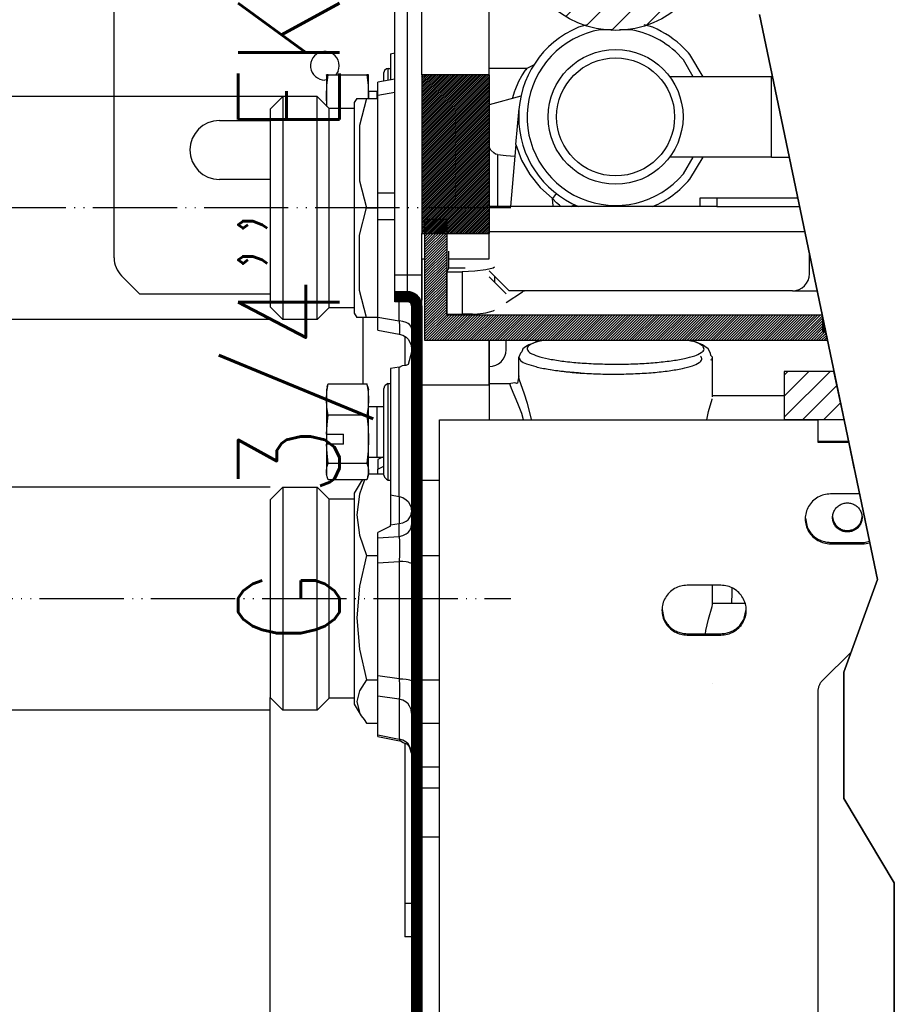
# Model space of a CAD drawing. Header units: inches. Extents: x -626 to 4489, y 2807 to 4201.
# Tile 11 of 52: x -151 to -47, y 3820 to 3937. Entities that reach past the tile are written whole.
import ezdxf

# ---------------------------------------------------------------- set-up
doc = ezdxf.new("R2010")
doc.units = ezdxf.units.IN
doc.linetypes.add('PHANTOM', pattern=[13, 10, -1, 0, -1, 0, -1])
doc.layers.add('1', color=7, linetype='Continuous')
doc.styles.add('CONVERTER_11', font='txt.shx', dxfattribs={"width": 0.9})
doc.dimstyles.new('ME10_DIM_44', dxfattribs={"dimtxt": 12, "dimasz": 12, "dimexe": 2, "dimexo": 1.5, "dimgap": 2, "dimtad": 1, "dimdsep": 46, "dimtxsty": 'CONVERTER_11', "dimsah": 1, "dimcen": 0.09, "dimclrd": 2, "dimclre": 2, "dimclrt": 2, "dimadec": 0, "dimazin": 0, "dimtfac": 1, "dimtdec": 4, "dimtofl": 0, "dimtmove": 0, "dimatfit": 0, "dimfxl": 1, "dimtolj": 1, "dimtzin": 0, "dimarcsym": 0})
doc.dimstyles.new('ME10_DIM_45', dxfattribs={"dimtxt": 12, "dimasz": 12, "dimexe": 2, "dimexo": 1.5, "dimgap": 2, "dimtad": 1, "dimdsep": 46, "dimtxsty": 'CONVERTER_11', "dimsah": 1, "dimcen": 0.09, "dimclrd": 2, "dimclre": 2, "dimclrt": 2, "dimadec": 0, "dimazin": 0, "dimtfac": 1, "dimtdec": 4, "dimtofl": 0, "dimtmove": 0, "dimatfit": 0, "dimfxl": 1, "dimtolj": 1, "dimtzin": 0, "dimarcsym": 0})
doc.dimstyles.new('ME10_DIM_46', dxfattribs={"dimtxt": 12, "dimasz": 12, "dimexe": 2, "dimexo": 1.5, "dimgap": 2, "dimtad": 1, "dimdsep": 46, "dimtxsty": 'CONVERTER_11', "dimsah": 1, "dimcen": 0.09, "dimclrd": 2, "dimclre": 2, "dimclrt": 2, "dimadec": 0, "dimazin": 0, "dimtfac": 1, "dimtdec": 4, "dimtofl": 0, "dimtmove": 0, "dimatfit": 0, "dimfxl": 1, "dimtolj": 1, "dimtzin": 0, "dimarcsym": 0})

# ---------------------------------------------------------------- blocks, each defined once
blk = doc.blocks.new('*D111')
at = {"layer": '1', "color": 3, "lineweight": -2, "transparency": 16777216}
for p, q in [((-165.5, 3893.77), (-165.5, 3905.77)), ((-120.93, 3881.77), (-167.5, 3881.77)), ((-120.93, 3855.33), (-167.5, 3855.33)), ((-165.5, 3843.33), (-165.5, 3831.33))]:
    blk.add_line(p, q, dxfattribs=at)
at = {"layer": '1', "color": 3, "transparency": 16777216}
for points in [[(-167.5, 3893.77), (-163.5, 3893.77), (-165.5, 3881.77)], [(-167.5, 3843.33), (-163.5, 3843.33), (-165.5, 3855.33)]]:
    blk.add_solid(points, dxfattribs=at)
at = {"layer": 'Defpoints', "color": 0, "transparency": 16777216}
for p in [(-165.5, 3881.77), (-119.43, 3881.77), (-119.43, 3855.33)]:
    blk.add_point(p, dxfattribs=at)
at = {"layer": '1', "color": 3, "transparency": 16777216, "insert": (-116.7, 3905.77), "char_height": 12, "attachment_point": 5, "rotation": 90, "style": 'CONVERTER_11'}
blk.add_mtext("\\A1;G 3/4'' EK", dxfattribs=at)
blk = doc.blocks.new('*D112')
at = {"layer": '1', "color": 3, "lineweight": -2, "transparency": 16777216}
for p, q in [((-204.91, 3940.12), (-204.91, 3952.12)), ((-116.85, 3928.12), (-206.91, 3928.12)), ((-120.93, 3901.68), (-206.91, 3901.68)), ((-204.91, 3889.68), (-204.91, 3877.68))]:
    blk.add_line(p, q, dxfattribs=at)
at = {"layer": '1', "color": 3, "transparency": 16777216}
for points in [[(-206.91, 3940.12), (-202.91, 3940.12), (-204.91, 3928.12)], [(-206.91, 3889.68), (-202.91, 3889.68), (-204.91, 3901.68)]]:
    blk.add_solid(points, dxfattribs=at)
at = {"layer": 'Defpoints', "color": 0, "transparency": 16777216}
for p in [(-204.91, 3928.12), (-115.35, 3928.12), (-119.43, 3901.68)]:
    blk.add_point(p, dxfattribs=at)
at = {"layer": '1', "color": 3, "transparency": 16777216, "insert": (-156.11, 3952.12), "char_height": 12, "attachment_point": 5, "rotation": 90, "style": 'CONVERTER_11'}
blk.add_mtext("\\A1;G 3/4'' EK", dxfattribs=at)
blk = doc.blocks.new('*D113')
at = {"layer": '1', "color": 3, "lineweight": -2, "transparency": 16777216}
for p, q in [((-236.07, 3983.47), (-236.07, 3995.47)), ((-120.93, 3971.47), (-238.07, 3971.47)), ((-120.93, 3945.03), (-238.07, 3945.03)), ((-236.07, 3933.03), (-236.07, 3921.03))]:
    blk.add_line(p, q, dxfattribs=at)
at = {"layer": '1', "color": 3, "transparency": 16777216}
for points in [[(-238.07, 3983.47), (-234.07, 3983.47), (-236.07, 3971.47)], [(-238.07, 3933.03), (-234.07, 3933.03), (-236.07, 3945.03)]]:
    blk.add_solid(points, dxfattribs=at)
at = {"layer": 'Defpoints', "color": 0, "transparency": 16777216}
for p in [(-236.07, 3971.47), (-119.43, 3971.47), (-119.43, 3945.03)]:
    blk.add_point(p, dxfattribs=at)
at = {"layer": '1', "color": 3, "transparency": 16777216, "insert": (-187.27, 3995.47), "char_height": 12, "attachment_point": 5, "rotation": 90, "style": 'CONVERTER_11'}
blk.add_mtext("\\A1;G 3/4'' EK", dxfattribs=at)

msp = doc.modelspace()

# ---------------------------------------------------------------- hatches: boundary and pattern name
at = {"linetype": 'Continuous'}
h = msp.add_hatch(dxfattribs=at)
h.set_pattern_fill('_USER', color=253, scale=2.5, angle=45, pattern_type=0)
h.set_pattern_definition([(45, (0, 0), (-1.767767, 1.767767), [])])
edge = h.paths.add_edge_path()
edge.add_arc((-79.927, 3947.448), 11.5, 0, 360)
h = msp.add_hatch(dxfattribs=at)
h.set_pattern_fill('_USER', color=253, scale=0.15625, angle=45, pattern_type=0)
h.set_pattern_definition([(45, (0, 0), (-0.1104854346, 0.1104854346), [])])
h.paths.add_polyline_path([(-102.545, 3911.865), (-94.927, 3911.865), (-94.927, 3930.672), (-102.927, 3930.672), (-102.927, 3911.865)])
h = msp.add_hatch(dxfattribs=at)
h.set_pattern_fill('_USER', color=253, scale=0.220971, angle=45, pattern_type=0)
h.set_pattern_definition([(45, (0, 0), (-0.15625, 0.15625), [])])
h.paths.add_polyline_path([(-99.953, 3913.549), (-99.953, 3902.213), (-55.414, 3902.213), (-54.777, 3899.166), (-102.545, 3899.166), (-102.545, 3907.869), (-102.545, 3910.053), (-102.545, 3913.549)])
h = msp.add_hatch(dxfattribs=at)
h.set_pattern_fill('_USER', color=253, scale=0.055243, angle=135, pattern_type=0)
h.set_pattern_definition([(135, (0, 0), (-0.0390625, -0.0390625), [])])
edge = h.paths.add_edge_path()
edge.add_arc((-104.627, 3903.272), 1.7, 359.99949, 450.00051)
edge.add_line((-104.627, 3904.972), (-106.127, 3904.972))
edge.add_line((-106.127, 3904.972), (-106.127, 3903.772))
edge.add_line((-106.127, 3903.772), (-104.627, 3903.772))
edge.add_arc((-104.627, 3903.272), 0.5, -0.00172, 90.00172, ccw=False)
edge.add_line((-104.127, 3903.272), (-104.127, 3657.872))
edge.add_line((-104.127, 3657.872), (-102.927, 3657.872))
edge.add_line((-102.927, 3657.872), (-102.927, 3903.272))
h = msp.add_hatch(dxfattribs=at)
h.set_pattern_fill('_USER', color=253, scale=0.039062, angle=45, pattern_type=0)
h.set_pattern_definition([(45, (0, 0), (-0.02762135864, 0.02762135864), [])])
h.paths.add_polyline_path([(-54.986, 3900.163), (-55.358, 3900.163), (-55.358, 3901.946)])
h = msp.add_hatch(dxfattribs=at)
h.set_pattern_fill('_USER', color=253, scale=1.767767, angle=45, pattern_type=0)
h.set_pattern_definition([(45, (0, 0), (-1.25, 1.25), [])])
h.paths.add_polyline_path([(-55.927, 3889.756), (-52.811, 3889.756), (-54.014, 3895.515), (-59.927, 3895.515), (-59.927, 3889.756)])

# ---------------------------------------------------------------- linework, layer by layer
at = {"color": 7, "linetype": 'Continuous'}
for p, q in [((-139.427, 3908.969), (-139.427, 4002.072)), ((-102.927, 3930.672), (-102.927, 3968.872)), ((-94.927, 3930.672), (-94.927, 3968.872)), ((-106.127, 3906.972), (-106.127, 3941.148)), ((-83.306, 3936.62), (-84.328, 3936.322)), ((-75.526, 3936.322), (-76.547, 3936.62)), ((-106.627, 3933.19), (-106.127, 3933.278)), ((-106.627, 3933.19), (-106.627, 3931.835)), ((-69.52, 3930.458), (-71.117, 3933.09)), ((-106.927, 3931.448), (-107.098, 3931.418)), ((-106.927, 3931.448), (-106.627, 3931.448)), ((-106.627, 3931.835), (-106.627, 3930.081)), ((-90.448, 3931.448), (-94.927, 3931.448)), ((-89.658, 3931.826), (-90.448, 3931.448)), ((-114.227, 3930.662), (-114.217, 3930.698)), ((-114.227, 3930.662), (-114.227, 3928.198)), ((-114.02, 3930.698), (-114.217, 3930.698)), ((-114.172, 3929.451), (-114.02, 3930.698)), ((-114.02, 3930.698), (-109.434, 3930.698)), ((-112.856, 3931.122), (-113.139, 3930.698)), ((-109.227, 3930.698), (-109.434, 3930.698)), ((-109.434, 3930.698), (-109.282, 3929.45)), ((-109.227, 3928.198), (-109.227, 3930.698)), ((-107.36, 3931.198), (-107.427, 3930.948)), ((-107.427, 3930.548), (-107.427, 3930.948)), ((-107.427, 3929.94), (-107.427, 3930.548)), ((-107.098, 3931.418), (-107.36, 3931.198)), ((-102.927, 3930.672), (-102.927, 3911.865)), ((-94.927, 3930.672), (-102.927, 3930.672)), ((-94.927, 3930.672), (-94.927, 3911.865)), ((-90.49, 3931.39), (-90.558, 3931.298)), ((-61.427, 3930.458), (-73.497, 3930.457)), ((-61.427, 3920.938), (-61.427, 3930.458)), ((-61.316, 3930.458), (-61.427, 3930.458)), ((-61.316, 3930.458), (-61.427, 3930.458)), ((-61.316, 3930.458), (-61.427, 3930.458)), ((-61.427, 3922.332), (-61.427, 3930.458)), ((-61.316, 3930.458), (-61.427, 3930.458)), ((-114.227, 3930.112), (-114.427, 3930.072)), ((-114.227, 3928.198), (-114.172, 3929.451)), ((-109.282, 3929.45), (-109.227, 3928.198)), ((-106.127, 3930.169), (-108.127, 3929.816)), ((-108.127, 3928.241), (-108.127, 3929.816)), ((-119.427, 3928.118), (-120.927, 3926.618)), ((-119.427, 3928.118), (-119.427, 3901.734)), ((-115.347, 3928.118), (-119.427, 3928.118)), ((-115.347, 3923.804), (-115.347, 3928.118)), ((-115.347, 3928.118), (-113.927, 3926.698)), ((-114.227, 3928.198), (-114.227, 3927.611)), ((-114.172, 3926.945), (-114.227, 3928.198)), ((-109.227, 3928.198), (-109.24, 3927.898)), ((-108.227, 3928.698), (-109.227, 3928.698)), ((-109.227, 3927.898), (-109.227, 3928.198)), ((-108.227, 3928.698), (-108.127, 3928.698)), ((-108.127, 3916.673), (-108.127, 3928.241)), ((-91.161, 3928.156), (-94.927, 3927.147)), ((-114.227, 3927.611), (-114.227, 3926.998)), ((-110.638, 3927.898), (-110.927, 3927.398)), ((-110.927, 3927.398), (-110.927, 3902.398)), ((-110.638, 3927.898), (-109.477, 3927.898)), ((-109.477, 3927.898), (-110.325, 3924.683)), ((-109.477, 3927.898), (-108.127, 3927.898)), ((-120.927, 3926.618), (-120.927, 3903.177)), ((-113.927, 3903.098), (-113.927, 3926.698)), ((-110.927, 3926.698), (-113.927, 3926.698)), ((-91.759, 3922.406), (-91.383, 3926.7)), ((-126.927, 3925.272), (-120.927, 3925.272)), ((-110.325, 3924.683), (-110.325, 3918.111)), ((-115.347, 3921.812), (-115.347, 3923.804)), ((-91.759, 3922.406), (-92.4, 3915.073)), ((-61.427, 3920.938), (-61.427, 3922.332)), ((-115.347, 3914.898), (-115.347, 3921.812)), ((-94.902, 3922.035), (-94.927, 3922.078)), ((-94.74, 3921.754), (-94.902, 3922.035)), ((-94.388, 3921.416), (-94.74, 3921.754)), ((-94.17, 3921.295), (-94.388, 3921.416)), ((-93.927, 3921.231), (-94.17, 3921.295)), ((-93.927, 3921.231), (-92.905, 3921.122)), ((-92.905, 3921.122), (-91.878, 3921.039)), ((-61.427, 3920.938), (-73.497, 3920.938)), ((-71.117, 3918.306), (-69.52, 3920.938)), ((-61.427, 3920.938), (-59.326, 3920.938)), ((-120.927, 3918.272), (-126.927, 3918.272)), ((-110.325, 3918.111), (-109.477, 3914.898)), ((-108.127, 3913.522), (-108.127, 3916.673)), ((-84.706, 3915.211), (-84.547, 3915.167)), ((-67.927, 3916.073), (-69.927, 3916.073)), ((-69.927, 3916.073), (-69.927, 3915.073)), ((-58.31, 3916.073), (-67.927, 3916.073)), ((-115.347, 3901.677), (-115.347, 3914.898)), ((-110.325, 3911.685), (-109.477, 3914.898)), ((-109.477, 3914.898), (-108.127, 3914.898)), ((-69.927, 3915.073), (-94.927, 3915.073)), ((-67.927, 3915.073), (-69.927, 3915.073)), ((-67.927, 3915.073), (-58.101, 3915.073)), ((-108.127, 3901.955), (-108.127, 3913.522)), ((-102.545, 3910.053), (-102.545, 3913.549)), ((-102.545, 3913.549), (-99.953, 3913.549)), ((-99.953, 3913.549), (-99.953, 3902.213)), ((-110.325, 3905.113), (-110.325, 3911.685)), ((-102.927, 3908.872), (-102.927, 3911.865)), ((-102.927, 3911.865), (-102.545, 3911.865)), ((-102.545, 3911.865), (-94.927, 3911.865)), ((-94.927, 3908.872), (-94.927, 3911.865)), ((-102.545, 3907.869), (-102.545, 3910.053)), ((-99.712, 3907.775), (-99.712, 3909.75)), ((-56.927, 3907.073), (-56.927, 3909.454)), ((-102.927, 3903.944), (-102.927, 3908.872)), ((-102.927, 3908.872), (-102.927, 3903.944)), ((-106.127, 3904.972), (-106.127, 3906.972)), ((-102.545, 3899.166), (-102.545, 3907.869)), ((-99.712, 3907.775), (-99.931, 3907.334)), ((-99.931, 3907.334), (-98.148, 3907.334)), ((-99.931, 3902.292), (-99.931, 3907.334)), ((-99.712, 3907.775), (-97.765, 3907.775)), ((-96.618, 3907.388), (-98.148, 3907.334)), ((-95.32, 3907.541), (-96.618, 3907.388)), ((-94.453, 3907.769), (-95.32, 3907.541)), ((-94.927, 3907.426), (-92.573, 3905.073)), ((-94.285, 3907.857), (-94.453, 3907.769)), ((-136.427, 3904.726), (-138.548, 3906.847)), ((-92.927, 3904.719), (-94.927, 3906.719)), ((-136.427, 3904.726), (-120.927, 3904.726)), ((-109.477, 3901.898), (-110.325, 3905.113)), ((-106.127, 3904.972), (-104.627, 3904.972)), ((-106.127, 3903.772), (-106.127, 3904.972)), ((-92.927, 3903.673), (-90.99, 3904.947)), ((-58.927, 3905.073), (-92.573, 3905.073)), ((-90.948, 3904.969), (-90.99, 3904.947)), ((-90.732, 3905.026), (-90.948, 3904.969)), ((-90.407, 3905.065), (-90.732, 3905.026)), ((-90.178, 3905.073), (-90.407, 3905.065)), ((-58.9, 3905.078), (-56.012, 3905.078)), ((-104.627, 3903.772), (-106.127, 3903.772)), ((-102.927, 3903.554), (-102.927, 3903.944)), ((-102.927, 3903.272), (-102.927, 3903.554)), ((-120.927, 3903.177), (-119.427, 3901.677)), ((-113.927, 3903.098), (-115.347, 3901.677)), ((-113.927, 3903.098), (-110.927, 3903.098)), ((-110.927, 3902.398), (-110.638, 3901.898)), ((-104.127, 3903.272), (-104.127, 3657.872)), ((-102.927, 3903.272), (-102.927, 3657.872)), ((-99.914, 3902.292), (-99.953, 3902.213)), ((-99.931, 3902.292), (-98.148, 3902.292)), ((-96.902, 3902.292), (-98.148, 3902.292)), ((-96.902, 3902.292), (-96.618, 3902.311)), ((-96.618, 3902.311), (-95.32, 3902.463)), ((-95.32, 3902.463), (-94.453, 3902.692)), ((-94.453, 3902.692), (-94.285, 3902.78)), ((-119.427, 3901.734), (-119.427, 3901.677)), ((-115.347, 3901.677), (-119.427, 3901.677)), ((-109.477, 3901.898), (-110.638, 3901.898)), ((-109.927, 3901.898), (-109.927, 3894.026)), ((-108.127, 3901.898), (-109.477, 3901.898)), ((-108.127, 3900.379), (-108.127, 3901.955)), ((-99.953, 3902.213), (-55.414, 3902.213)), ((-55.358, 3900.163), (-55.358, 3901.946)), ((-108.127, 3900.379), (-105.614, 3899.936)), ((-105.614, 3899.936), (-105.184, 3899.803)), ((-105.614, 3899.936), (-105.184, 3899.803)), ((-104.127, 3900.625), (-104.183, 3900.849)), ((-54.986, 3900.163), (-55.358, 3900.163)), ((-105.184, 3899.803), (-104.779, 3899.55)), ((-105.184, 3899.803), (-104.779, 3899.55)), ((-104.779, 3899.55), (-104.548, 3899.32)), ((-104.779, 3899.55), (-104.548, 3899.32)), ((-104.548, 3899.32), (-104.362, 3899.053)), ((-104.548, 3899.32), (-104.362, 3899.053)), ((-104.362, 3899.053), (-104.183, 3898.61)), ((-104.362, 3899.053), (-104.183, 3898.61)), ((-54.777, 3899.166), (-102.545, 3899.166)), ((-94.927, 3893.909), (-94.927, 3899.166)), ((-94.927, 3899.166), (-94.927, 3893.909)), ((-92.927, 3898.073), (-92.927, 3899.166)), ((-89.743, 3898.831), (-90.232, 3898.64)), ((-89.299, 3899.043), (-89.743, 3898.831)), ((-88.698, 3899.166), (-89.299, 3899.043)), ((-70.555, 3899.043), (-71.156, 3899.166)), ((-69.621, 3898.64), (-70.555, 3899.043)), ((-104.127, 3897.77), (-104.548, 3896.314)), ((-104.183, 3898.61), (-104.127, 3898.163)), ((-104.183, 3898.61), (-104.127, 3898.163)), ((-91.193, 3897.668), (-91.427, 3897.203)), ((-91.063, 3897.837), (-91.193, 3897.668)), ((-90.929, 3898.192), (-91.063, 3897.837)), ((-90.631, 3898.408), (-90.929, 3898.192)), ((-90.232, 3898.64), (-90.631, 3898.408)), ((-68.925, 3898.192), (-69.621, 3898.64)), ((-68.661, 3897.668), (-68.925, 3898.192)), ((-68.628, 3897.395), (-68.661, 3897.668)), ((-91.427, 3894.986), (-91.427, 3897.203)), ((-68.427, 3897.203), (-68.628, 3897.395)), ((-68.427, 3892.516), (-68.427, 3897.203)), ((-105.614, 3896.011), (-106.627, 3895.832)), ((-106.627, 3895.832), (-106.627, 3880.849)), ((-105.241, 3896.161), (-105.614, 3895.955)), ((-104.835, 3896.224), (-105.241, 3896.161)), ((-104.813, 3896.206), (-104.835, 3896.224)), ((-104.548, 3896.314), (-104.813, 3896.206)), ((-59.927, 3895.515), (-59.927, 3889.756)), ((-54.014, 3895.515), (-59.927, 3895.515)), ((-106.927, 3894.09), (-107.098, 3893.951)), ((-106.927, 3894.09), (-106.627, 3894.09)), ((-94.927, 3894.09), (-92.364, 3894.09)), ((-91.893, 3894.17), (-92.364, 3894.077)), ((-91.758, 3894.129), (-91.893, 3894.17)), ((-91.735, 3894.121), (-91.758, 3894.129)), ((-91.674, 3894.063), (-91.735, 3894.121)), ((-91.578, 3894.119), (-91.674, 3894.063)), ((-91.427, 3894.986), (-91.578, 3894.119)), ((-114.132, 3893.692), (-114.227, 3893.34)), ((-114.227, 3893.34), (-114.227, 3892.17)), ((-114.227, 3892.17), (-114.172, 3893.1)), ((-114.172, 3893.1), (-114.02, 3894.026)), ((-114.132, 3893.692), (-114.02, 3894.026)), ((-114.02, 3894.026), (-109.434, 3894.026)), ((-109.321, 3893.692), (-109.434, 3894.026)), ((-109.434, 3894.026), (-109.282, 3893.1)), ((-109.321, 3893.692), (-109.227, 3893.34)), ((-109.282, 3893.1), (-109.227, 3892.17)), ((-109.227, 3892.17), (-109.227, 3893.34)), ((-107.36, 3893.736), (-107.427, 3893.466)), ((-107.427, 3883.214), (-107.427, 3893.466)), ((-107.255, 3893.815), (-107.36, 3893.736)), ((-107.098, 3893.951), (-107.255, 3893.815)), ((-94.927, 3893.909), (-94.927, 3890.373)), ((-94.927, 3893.909), (-94.927, 3890.373)), ((-114.227, 3892.17), (-114.227, 3888.069)), ((-114.172, 3891.24), (-114.227, 3892.17)), ((-109.227, 3892.17), (-109.282, 3891.24)), ((-109.227, 3887.472), (-109.227, 3892.17)), ((-68.886, 3890.745), (-68.479, 3892.22)), ((-68.479, 3892.22), (-68.475, 3892.241)), ((-68.431, 3892.473), (-68.427, 3892.516)), ((-59.927, 3892.608), (-68.427, 3892.608)), ((-114.02, 3890.315), (-114.172, 3891.24)), ((-109.282, 3891.24), (-109.434, 3890.315)), ((-109.227, 3891.34), (-108.227, 3891.34)), ((-108.227, 3891.34), (-107.427, 3891.34)), ((-69.121, 3889.756), (-68.886, 3890.745)), ((-114.147, 3889.191), (-114.02, 3890.315)), ((-109.434, 3890.315), (-114.02, 3890.315)), ((-109.434, 3890.315), (-109.282, 3888.896)), ((-100.827, 3883.997), (-100.827, 3889.756)), ((-100.827, 3889.756), (-59.927, 3889.756)), ((-94.927, 3890.373), (-94.927, 3889.756)), ((-94.927, 3890.373), (-94.927, 3889.756)), ((-55.927, 3889.756), (-59.927, 3889.756)), ((-59.927, 3889.756), (-55.927, 3889.756)), ((-52.811, 3889.756), (-55.927, 3889.756)), ((-55.927, 3889.756), (-55.927, 3887.13)), ((-114.227, 3888.069), (-114.147, 3889.191)), ((-109.282, 3888.896), (-109.227, 3887.472)), ((-114.227, 3888.069), (-114.227, 3886.887)), ((-114.227, 3888.069), (-112.227, 3888.063)), ((-112.227, 3886.881), (-112.227, 3888.063)), ((-109.227, 3887.472), (-109.282, 3886.047)), ((-109.227, 3883.642), (-109.227, 3887.472)), ((-52.279, 3887.209), (-55.927, 3887.209)), ((-55.927, 3887.13), (-52.262, 3887.13)), ((-114.227, 3886.887), (-114.227, 3883.642)), ((-114.147, 3885.752), (-114.227, 3886.887)), ((-112.227, 3886.881), (-114.227, 3886.887)), ((-109.282, 3886.047), (-109.434, 3884.629)), ((-114.02, 3884.629), (-114.147, 3885.752)), ((-109.227, 3885.34), (-108.227, 3885.34)), ((-108.227, 3885.34), (-107.427, 3885.34)), ((-107.583, 3885.34), (-108.127, 3885.064)), ((-108.127, 3885.064), (-108.127, 3883.919)), ((-114.227, 3883.642), (-114.172, 3884.137)), ((-114.227, 3883.642), (-114.227, 3883.34)), ((-114.172, 3883.147), (-114.227, 3883.642)), ((-114.172, 3884.137), (-114.02, 3884.629)), ((-114.02, 3884.629), (-109.434, 3884.629)), ((-109.434, 3884.629), (-109.282, 3884.136)), ((-109.282, 3884.136), (-109.227, 3883.642)), ((-109.227, 3883.642), (-109.282, 3883.147)), ((-109.227, 3883.34), (-109.227, 3883.642)), ((-108.127, 3883.919), (-107.427, 3884.274)), ((-108.127, 3883.333), (-108.127, 3883.919)), ((-100.827, 3803.657), (-100.827, 3883.997)), ((-114.132, 3882.988), (-114.227, 3883.34)), ((-114.132, 3882.988), (-114.172, 3883.147)), ((-114.02, 3882.654), (-114.132, 3882.988)), ((-109.434, 3882.654), (-114.02, 3882.654)), ((-110.111, 3882.463), (-110.927, 3881.05)), ((-109.77, 3882.51), (-110.325, 3880.948)), ((-109.971, 3882.654), (-110.111, 3882.463)), ((-109.718, 3882.654), (-109.77, 3882.51)), ((-109.321, 3882.988), (-109.434, 3882.654)), ((-109.321, 3882.988), (-109.227, 3883.34)), ((-109.282, 3883.147), (-109.321, 3882.988)), ((-107.427, 3883.333), (-109.229, 3883.333)), ((-107.427, 3883.214), (-107.36, 3882.944)), ((-107.36, 3882.944), (-107.255, 3882.865)), ((-107.255, 3882.865), (-107.098, 3882.729)), ((-107.098, 3882.729), (-106.927, 3882.59)), ((-106.927, 3882.59), (-106.627, 3882.59)), ((-102.927, 3882.59), (-100.827, 3882.59)), ((-120.927, 3880.27), (-119.427, 3881.77)), ((-119.427, 3881.77), (-119.427, 3855.329)), ((-119.427, 3881.77), (-115.347, 3881.77)), ((-115.347, 3881.302), (-115.347, 3881.77)), ((-113.927, 3880.35), (-115.347, 3881.77)), ((-115.347, 3855.329), (-115.347, 3881.302)), ((-110.325, 3882.063), (-110.334, 3882.025)), ((-120.927, 3880.27), (-120.927, 3856.829)), ((-113.927, 3856.75), (-113.927, 3880.35)), ((-110.927, 3880.35), (-113.927, 3880.35)), ((-110.927, 3881.05), (-110.927, 3860.782)), ((-110.325, 3880.948), (-110.638, 3878.508)), ((-106.627, 3880.849), (-106.627, 3877.318)), ((-50.974, 3880.964), (-54.427, 3880.964)), ((-104.164, 3879.196), (-104.127, 3878.899)), ((-110.638, 3878.508), (-110.325, 3876.07)), ((-104.164, 3878.58), (-104.127, 3878.808)), ((-57.409, 3878.097), (-57.198, 3877.053)), ((-54.044, 3877.698), (-54.159, 3878.271)), ((-50.694, 3878.271), (-50.81, 3877.698)), ((-106.627, 3877.148), (-108.127, 3876.388)), ((-106.627, 3877.148), (-106.627, 3877.318)), ((-104.183, 3876.948), (-104.127, 3877.291)), ((-110.325, 3876.07), (-109.477, 3873.684)), ((-108.127, 3875.758), (-108.127, 3876.388)), ((-108.127, 3872.797), (-108.127, 3875.758)), ((-54.427, 3875.229), (-50.427, 3875.229)), ((-54.427, 3875.056), (-50.427, 3875.056)), ((-50.427, 3875.229), (-49.801, 3875.352)), ((-50.427, 3875.056), (-49.766, 3875.185)), ((-109.477, 3873.684), (-110.325, 3870.03)), ((-109.477, 3873.684), (-108.127, 3873.684)), ((-102.927, 3873.684), (-100.827, 3873.684)), ((-108.127, 3859.382), (-108.127, 3872.797)), ((-110.325, 3870.03), (-110.638, 3866.292)), ((-67.427, 3870.132), (-71.427, 3870.132)), ((-68.427, 3867.896), (-68.427, 3870.132)), ((-66.113, 3869.283), (-66.11, 3869.796)), ((-66.12, 3867.987), (-66.113, 3869.283)), ((-74.409, 3867.264), (-74.198, 3866.22)), ((-68.886, 3866.125), (-68.479, 3867.6)), ((-68.479, 3867.6), (-68.475, 3867.62)), ((-68.475, 3867.62), (-68.431, 3867.853)), ((-68.431, 3867.853), (-68.427, 3867.896)), ((-64.59, 3867.987), (-68.427, 3867.987)), ((-64.655, 3866.22), (-64.444, 3867.264)), ((-110.638, 3866.292), (-110.325, 3862.555)), ((-69.21, 3864.763), (-68.886, 3866.125)), ((-71.427, 3864.396), (-67.427, 3864.396)), ((-71.427, 3864.223), (-67.427, 3864.223)), ((-69.272, 3864.396), (-69.21, 3864.763)), ((-110.325, 3862.555), (-109.477, 3858.901)), ((-52.007, 3862.174), (-55.341, 3858.891)), ((-110.927, 3860.782), (-110.927, 3856.05)), ((-108.127, 3856.968), (-108.127, 3859.382)), ((-109.477, 3858.901), (-110.325, 3857.631)), ((-109.477, 3858.901), (-108.127, 3858.901)), ((-102.927, 3858.901), (-100.827, 3858.901)), ((-68.466, 3858.467), (-68.466, 3858.49)), ((-119.427, 3855.329), (-120.927, 3856.829)), ((-120.927, 3639.485), (-120.927, 3856.829)), ((-113.927, 3856.75), (-115.347, 3855.329)), ((-110.927, 3856.75), (-113.927, 3856.75)), ((-110.325, 3857.631), (-110.638, 3856.334)), ((-108.127, 3852.4), (-108.127, 3856.968)), ((-55.927, 3857.498), (-55.927, 3759.664)), ((-110.927, 3856.05), (-110.111, 3854.636)), ((-110.638, 3856.334), (-110.325, 3855.035)), ((-115.347, 3855.329), (-119.427, 3855.329)), ((-110.325, 3855.035), (-110.111, 3854.636)), ((-110.111, 3854.636), (-109.77, 3854.205)), ((-104.127, 3854.974), (-104.183, 3855.393)), ((-109.77, 3854.205), (-109.477, 3853.767)), ((-109.477, 3853.767), (-108.127, 3853.767)), ((-102.927, 3853.767), (-100.827, 3853.767)), ((-108.127, 3852.209), (-108.127, 3852.4)), ((-108.127, 3852.209), (-105.58, 3851.698)), ((-105.576, 3851.722), (-105.58, 3851.698)), ((-105.12, 3851.455), (-105.576, 3851.722)), ((-104.8, 3851.318), (-105.12, 3851.455)), ((-104.703, 3851.297), (-104.8, 3851.318)), ((-104.606, 3851.248), (-104.703, 3851.297)), ((-104.538, 3851.192), (-104.606, 3851.248)), ((-104.465, 3851.104), (-104.538, 3851.192)), ((-104.335, 3850.858), (-104.465, 3851.104)), ((-104.127, 3850.23), (-104.335, 3850.858)), ((-104.127, 3850.23), (-104.183, 3850.65)), ((-104.927, 3832.429), (-104.127, 3832.429)), ((-104.927, 3832.429), (-104.927, 3828.429)), ((-104.127, 3828.429), (-104.927, 3828.429))]:
    msp.add_line(p, q, dxfattribs=at)
at = {"color": 9, "linetype": 'Continuous'}
for p, q in [((-104.627, 3906.972), (-104.627, 3941.148)), ((-80.382, 3936.038), (-81.75, 3936.038)), ((-78.104, 3936.038), (-79.472, 3936.038)), ((-106.927, 3930.408), (-106.927, 3931.448)), ((-90.49, 3931.39), (-90.448, 3931.448)), ((-70.735, 3930.458), (-71.883, 3932.447)), ((-106.927, 3930.028), (-106.927, 3930.408)), ((-91.393, 3929.938), (-91.039, 3930.574)), ((-91.039, 3930.574), (-90.614, 3931.221)), ((-90.614, 3931.221), (-90.558, 3931.298)), ((-90.558, 3931.298), (-90.49, 3931.39)), ((-91.862, 3928.863), (-91.393, 3929.938)), ((-108.227, 3927.91), (-108.227, 3928.698)), ((-106.127, 3928.593), (-108.127, 3928.241)), ((-92.143, 3927.892), (-91.885, 3928.782)), ((-91.885, 3928.782), (-91.862, 3928.863)), ((-108.227, 3927.898), (-108.227, 3927.91)), ((-91.759, 3922.406), (-91.075, 3920.571)), ((-93.927, 3921.231), (-93.927, 3916.634)), ((-71.883, 3918.948), (-70.735, 3920.938)), ((-91.075, 3920.571), (-90.109, 3918.868)), ((-90.109, 3918.868), (-88.885, 3917.339)), ((-108.127, 3916.673), (-106.127, 3916.673)), ((-93.927, 3916.634), (-93.927, 3915.073)), ((-88.885, 3917.339), (-87.433, 3916.023)), ((-87.175, 3916.344), (-87.303, 3916.187)), ((-87.099, 3916.434), (-87.175, 3916.344)), ((-87.035, 3916.506), (-87.099, 3916.434)), ((-86.971, 3916.571), (-87.035, 3916.506)), ((-86.944, 3916.587), (-86.971, 3916.571)), ((-87.303, 3916.187), (-87.433, 3916.023)), ((-86.923, 3915.511), (-87.433, 3916.023)), ((-87.335, 3915.141), (-87.433, 3916.023)), ((-87.332, 3915.073), (-87.335, 3915.141)), ((-86.582, 3915.214), (-86.923, 3915.511)), ((-86.42, 3915.073), (-86.582, 3915.214)), ((-85.188, 3915.082), (-85.02, 3915.172)), ((-85.02, 3915.172), (-84.89, 3915.207)), ((-84.89, 3915.207), (-84.706, 3915.211)), ((-67.927, 3916.073), (-67.927, 3915.073)), ((-85.199, 3915.073), (-85.188, 3915.082)), ((-108.127, 3913.522), (-106.127, 3913.522)), ((-57.474, 3912.073), (-94.927, 3912.073)), ((-102.927, 3908.872), (-102.545, 3908.872)), ((-99.712, 3908.872), (-94.927, 3908.872)), ((-106.127, 3906.972), (-104.627, 3906.972)), ((-104.627, 3906.972), (-102.927, 3906.972)), ((-104.627, 3904.972), (-104.627, 3906.972)), ((-98.148, 3907.334), (-98.148, 3902.292)), ((-94.285, 3906.784), (-94.285, 3906.077)), ((-90.99, 3905.073), (-90.99, 3904.947)), ((-105.614, 3903.013), (-105.614, 3903.772)), ((-105.614, 3901.512), (-105.614, 3903.013)), ((-108.127, 3901.955), (-105.614, 3901.512)), ((-105.184, 3901.445), (-105.614, 3901.512)), ((-105.614, 3901.512), (-105.58, 3900.853)), ((-104.779, 3901.319), (-105.184, 3901.445)), ((-104.548, 3901.204), (-104.779, 3901.319)), ((-104.362, 3901.07), (-104.548, 3901.204)), ((-105.58, 3900.037), (-105.614, 3899.936)), ((-105.58, 3900.853), (-105.568, 3900.348)), ((-105.568, 3900.348), (-105.58, 3900.037)), ((-104.183, 3900.849), (-104.362, 3901.07)), ((-104.927, 3899.642), (-104.927, 3896.21)), ((-89.02, 3899.1), (-88.698, 3899.166)), ((-71.156, 3899.166), (-70.834, 3899.1)), ((-105.614, 3880.671), (-105.614, 3896.011)), ((-106.927, 3882.59), (-106.927, 3894.09)), ((-92.418, 3893.92), (-92.385, 3894.089)), ((-92.385, 3894.089), (-92.364, 3894.077)), ((-91.35, 3894.602), (-91.427, 3894.986)), ((-91.124, 3893.912), (-91.35, 3894.602)), ((-102.927, 3893.909), (-94.927, 3893.909)), ((-102.927, 3893.909), (-94.927, 3893.909)), ((-92.27, 3893.463), (-92.418, 3893.92)), ((-91.507, 3891.703), (-92.27, 3893.463)), ((-90.777, 3892.928), (-91.124, 3893.912)), ((-90.371, 3891.706), (-90.777, 3892.928)), ((-108.227, 3886.84), (-108.227, 3891.34)), ((-91.12, 3890.722), (-91.507, 3891.703)), ((-91.064, 3890.532), (-91.12, 3890.722)), ((-89.904, 3889.86), (-90.371, 3891.706)), ((-90.837, 3889.756), (-91.064, 3890.532)), ((-89.877, 3889.756), (-89.904, 3889.86)), ((-108.227, 3885.34), (-108.227, 3886.84)), ((-106.627, 3880.849), (-105.614, 3880.671)), ((-105.614, 3880.671), (-105.184, 3880.538)), ((-105.614, 3880.671), (-105.614, 3877.446)), ((-105.184, 3880.538), (-104.779, 3880.285)), ((-104.779, 3880.285), (-104.548, 3880.055)), ((-104.548, 3880.055), (-104.362, 3879.788)), ((-104.362, 3879.788), (-104.183, 3879.345)), ((-104.183, 3879.345), (-104.164, 3879.196)), ((-105.184, 3877.549), (-104.779, 3877.743)), ((-104.779, 3877.743), (-104.548, 3877.919)), ((-104.548, 3877.919), (-104.362, 3878.125)), ((-104.362, 3878.125), (-104.183, 3878.465)), ((-104.183, 3878.465), (-104.164, 3878.58)), ((-106.627, 3877.318), (-105.614, 3877.446)), ((-105.614, 3877.446), (-105.184, 3877.549)), ((-105.614, 3875.933), (-105.614, 3877.446)), ((-104.548, 3876.404), (-104.362, 3876.61)), ((-104.362, 3876.61), (-104.183, 3876.948)), ((-108.127, 3875.758), (-105.614, 3875.933)), ((-105.614, 3875.933), (-105.184, 3876.035)), ((-105.614, 3875.933), (-105.58, 3875.329)), ((-105.184, 3876.035), (-104.779, 3876.228)), ((-104.779, 3876.228), (-104.548, 3876.404)), ((-105.58, 3875.329), (-105.568, 3874.599)), ((-105.568, 3874.599), (-105.58, 3873.795)), ((-54.427, 3875.056), (-54.427, 3875.229)), ((-50.427, 3875.056), (-50.427, 3875.229)), ((-105.58, 3873.795), (-105.614, 3872.972)), ((-108.127, 3872.797), (-105.614, 3872.972)), ((-105.614, 3872.972), (-105.614, 3859.053)), ((-105.184, 3872.948), (-105.614, 3872.972)), ((-104.779, 3872.905), (-105.184, 3872.948)), ((-104.548, 3872.865), (-104.779, 3872.905)), ((-104.362, 3872.818), (-104.548, 3872.865)), ((-104.183, 3872.741), (-104.362, 3872.818)), ((-104.127, 3872.664), (-104.183, 3872.741)), ((-71.427, 3864.223), (-71.427, 3864.396)), ((-67.427, 3864.223), (-67.427, 3864.396)), ((-105.614, 3859.053), (-108.127, 3859.382)), ((-105.614, 3859.053), (-105.184, 3859.03)), ((-105.614, 3859.053), (-105.58, 3858.264)), ((-105.184, 3859.03), (-104.779, 3858.986)), ((-105.58, 3858.264), (-105.568, 3857.567)), ((-104.779, 3858.986), (-104.548, 3858.946)), ((-104.548, 3858.946), (-104.362, 3858.9)), ((-104.362, 3858.9), (-104.183, 3858.823)), ((-104.183, 3858.823), (-104.127, 3858.745)), ((-105.614, 3856.639), (-108.127, 3856.968)), ((-105.58, 3857.014), (-105.614, 3856.639)), ((-105.568, 3857.567), (-105.58, 3857.014)), ((-105.184, 3856.514), (-105.614, 3856.639)), ((-105.614, 3856.639), (-105.614, 3851.896)), ((-104.779, 3856.277), (-105.184, 3856.514)), ((-104.548, 3856.061), (-104.779, 3856.277)), ((-104.362, 3855.809), (-104.548, 3856.061)), ((-104.183, 3855.393), (-104.362, 3855.809)), ((-108.127, 3852.4), (-105.614, 3851.896)), ((-105.184, 3851.771), (-105.614, 3851.896)), ((-105.614, 3851.896), (-105.58, 3851.71)), ((-105.576, 3851.722), (-105.58, 3851.698)), ((-104.779, 3851.534), (-105.184, 3851.771)), ((-104.927, 3851.372), (-104.927, 3832.429)), ((-104.548, 3851.318), (-104.779, 3851.534)), ((-104.362, 3851.066), (-104.548, 3851.318)), ((-104.183, 3850.65), (-104.362, 3851.066)), ((-102.927, 3848.602), (-100.827, 3848.602)), ((-102.927, 3848.602), (-100.827, 3848.602)), ((-100.827, 3846.058), (-102.927, 3846.058)), ((-100.827, 3846.058), (-102.927, 3846.058)), ((-100.827, 3840.265), (-102.927, 3840.265)), ((-100.827, 3840.265), (-102.927, 3840.265))]:
    msp.add_line(p, q, dxfattribs=at)
at = {"color": 12, "linetype": 'Continuous'}
for p, q in [((-48.857, 3870.836), (-62.857, 3937.836)), ((-54.777, 3899.166), (-55.414, 3902.213)), ((-54.986, 3900.163), (-55.358, 3901.946)), ((-52.811, 3889.756), (-54.014, 3895.515)), ((-51.608, 3883.997), (-52.262, 3887.13)), ((-52.857, 3859.836), (-48.857, 3870.836)), ((-52.857, 3844.836), (-52.857, 3859.836)), ((-46.857, 3834.836), (-52.857, 3844.836)), ((-46.857, 3776.836), (-46.857, 3834.836))]:
    msp.add_line(p, q, dxfattribs=at)
at = {"color": 7, "linetype": 'Continuous'}
for centre, radius in [((-79.927, 3947.448), 11.5), ((-79.927, 3925.698), 8)]:
    msp.add_circle(centre, radius, dxfattribs=at)
at = {"color": 9, "linetype": 'Continuous'}
msp.add_circle((-79.927, 3925.698), 7, dxfattribs=at)
at = {"color": 7, "linetype": 'Continuous'}
for centre, radius, start, end in [((-79.927, 3925.698), 11.5, 112.49994, 247.50006), ((-79.927, 3925.698), 11.5, 44.99994, 67.49995), ((-79.927, 3925.698), 11.5, 40.00052, 45.00056), ((-114.427, 3931.772), 1.7, 22.50002, 270.00011), ((-114.427, 3931.772), 1.7, 337.5, 22.5), ((-126.927, 3921.772), 3.5, 90, 270), ((-79.927, 3925.698), 11.5, 292.49994, 319.99998), ((-136.427, 3908.969), 3, 180.00048, 225.00037), ((-58.927, 3907.073), 2, 270.00026, 359.99974), ((-104.627, 3903.272), 1.7, 359.99949, 90.00051), ((-104.627, 3903.272), 0.5, 359.99828, 90.00172), ((-94.927, 3898.073), 2, 270.00026, 359.99974)]:
    msp.add_arc(centre, radius, start, end, dxfattribs=at)
at = {"color": 9, "linetype": 'Continuous'}
for start, end in [(99.99998, 319.99996), (39.99993, 79.99994)]:
    msp.add_arc((-79.927, 3925.698), 10.5, start, end, dxfattribs=at)
for points in [[(-89.02, 3899.1), (-89.925, 3898.745), (-90.377, 3898.365), (-90.356, 3897.976), (-89.861, 3897.598), (-88.917, 3897.246), (-87.564, 3896.937), (-85.866, 3896.684), (-83.898, 3896.5), (-81.75, 3896.393), (-79.52, 3896.366), (-77.308, 3896.422), (-75.214, 3896.559), (-73.335, 3896.769), (-71.754, 3897.043), (-70.544, 3897.37), (-69.759, 3897.733), (-69.435, 3898.117), (-69.586, 3898.505)], [(-69.586, 3898.505), (-70.06, 3898.812), (-70.834, 3899.1)], [(-91.427, 3897.203), (-91.196, 3896.806), (-90.515, 3896.424), (-89.409, 3896.073), (-87.923, 3895.768), (-86.117, 3895.52), (-84.063, 3895.34)], [(-87.657, 3895.725), (-86.022, 3895.49), (-84.147, 3895.316), (-81.999, 3895.209), (-79.769, 3895.182), (-77.557, 3895.239), (-75.464, 3895.375), (-73.584, 3895.585), (-72.003, 3895.86), (-70.793, 3896.186), (-70.008, 3896.549), (-69.684, 3896.934), (-69.836, 3897.321)]]:
    msp.add_spline(points, degree=3, dxfattribs=at)
at = {"color": 7, "linetype": 'Continuous'}
for points in [[(-68.602, 3896.857), (-68.471, 3897.029), (-68.427, 3897.203)], [(-54.427, 3880.964), (-55.203, 3880.864), (-55.927, 3880.569), (-56.548, 3880.099), (-57.025, 3879.487), (-57.325, 3878.775), (-57.427, 3878.01), (-57.325, 3877.245), (-57.025, 3876.533), (-56.548, 3875.921), (-55.927, 3875.451), (-55.203, 3875.156), (-54.427, 3875.056)], [(-50.677, 3878.184), (-50.748, 3878.669), (-50.955, 3879.115), (-51.281, 3879.486), (-51.7, 3879.751), (-52.178, 3879.89), (-52.676, 3879.89), (-53.154, 3879.751), (-53.573, 3879.486), (-53.899, 3879.115), (-54.106, 3878.669), (-54.177, 3878.184), (-54.106, 3877.698), (-53.899, 3877.252), (-53.573, 3876.881), (-53.154, 3876.616), (-52.676, 3876.478), (-52.178, 3876.478), (-51.7, 3876.616), (-51.281, 3876.881), (-50.955, 3877.252), (-50.748, 3877.698), (-50.677, 3878.184)], [(-57.198, 3877.053), (-56.921, 3876.542), (-56.548, 3876.095), (-56.094, 3875.727), (-55.575, 3875.454), (-55.012, 3875.286), (-54.427, 3875.229)], [(-54.044, 3877.698), (-53.815, 3877.308), (-53.492, 3876.99), (-53.097, 3876.765), (-52.655, 3876.649), (-52.198, 3876.649), (-51.757, 3876.765)], [(-51.757, 3876.765), (-51.455, 3876.924), (-51.189, 3877.139), (-50.972, 3877.4), (-50.81, 3877.698)], [(-71.427, 3870.132), (-72.203, 3870.031), (-72.927, 3869.736), (-73.548, 3869.266), (-74.025, 3868.654), (-74.325, 3867.942), (-74.427, 3867.177), (-74.325, 3866.412), (-74.025, 3865.7), (-73.548, 3865.088), (-72.927, 3864.619), (-72.203, 3864.323), (-71.427, 3864.223)], [(-67.427, 3864.223), (-66.65, 3864.323), (-65.927, 3864.619), (-65.306, 3865.088), (-64.829, 3865.7), (-64.529, 3866.412), (-64.427, 3867.177), (-64.529, 3867.942), (-64.829, 3868.654), (-65.306, 3869.266), (-65.927, 3869.736), (-66.65, 3870.031), (-67.427, 3870.132)], [(-74.198, 3866.22), (-73.921, 3865.709), (-73.548, 3865.262), (-73.094, 3864.894), (-72.575, 3864.621), (-72.012, 3864.453), (-71.427, 3864.396)], [(-67.427, 3864.396), (-66.842, 3864.453), (-66.279, 3864.621), (-65.76, 3864.894), (-65.306, 3865.262), (-64.932, 3865.709), (-64.655, 3866.22)], [(-55.341, 3858.891), (-55.59, 3858.592), (-55.775, 3858.252), (-55.888, 3857.882), (-55.927, 3857.498)]]:
    msp.add_spline(points, degree=3, dxfattribs=at)
at = {"layer": '1', "color": 12, "linetype": 'Continuous'}
for p, q in [((-62.857, 3937.836), (-48.857, 3870.836)), ((-48.857, 3870.836), (-52.857, 3859.836)), ((-52.857, 3859.836), (-52.857, 3844.836)), ((-52.857, 3844.836), (-46.857, 3834.836)), ((-46.857, 3834.836), (-46.857, 3802.836))]:
    msp.add_line(p, q, dxfattribs=at)
at = {"layer": '1', "color": 2, "linetype": 'PHANTOM'}
for p, q in [((-92.361, 3914.898), (-306.662, 3914.898)), ((-306.662, 3868.55), (-92.361, 3868.55))]:
    msp.add_line(p, q, dxfattribs=at)

# ---------------------------------------------------------------- dimensions: what is measured, and where the dimension line sits
at = {"layer": '1', "color": 3}
dim = msp.add_aligned_dim(p1=(-119.427, 3945.027), p2=(-119.427, 3971.468), distance=116.646, text="G 3/4'' EK", dimstyle='ME10_DIM_46', override={"dimclrd": 3, "dimclre": 3, "dimclrt": 3}, dxfattribs=at)
dim.commit()
dim.dimension.update_dxf_attribs({"geometry": '*D113', "text_midpoint": (-187.273, 3995.468), "text_rotation": 90})
for base, p1, p2, dimstyle, picture, middle in [((-204.905, 3928.118), (-119.427, 3901.677), (-115.347, 3928.118), 'ME10_DIM_45', '*D112', (-156.105, 3952.118)), ((-165.497, 3881.77), (-119.427, 3855.329), (-119.427, 3881.77), 'ME10_DIM_44', '*D111', (-116.697, 3905.77))]:
    dim = msp.add_linear_dim(base=base, p1=p1, p2=p2, angle=90, text="G 3/4'' EK", dimstyle=dimstyle, override={"dimclrd": 3, "dimclre": 3, "dimclrt": 3}, dxfattribs=at)
    dim.commit()
    dim.dimension.update_dxf_attribs({"geometry": picture, "text_midpoint": middle, "text_rotation": 90})

doc.saveas('drawing.dxf')
